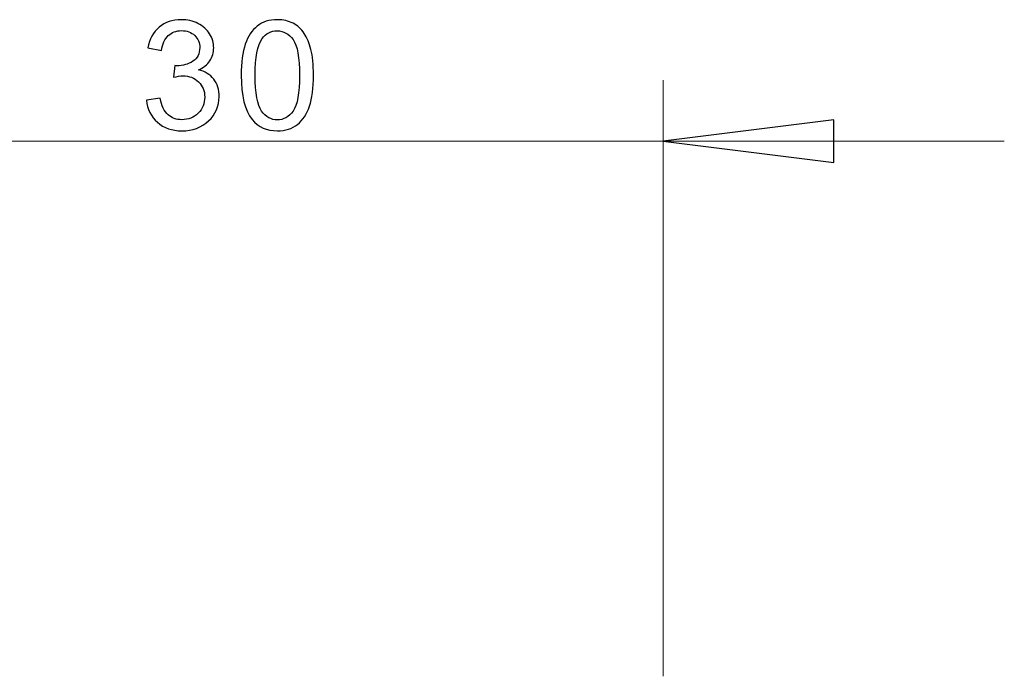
# Model space of a CAD drawing. Header units: millimetres. Extents: x -420 to 420, y -297 to 297.
# Tile 83 of 203: x -18 to 15, y -45 to -23. Entities that reach past the tile are written whole.
import ezdxf

# ---------------------------------------------------------------- set-up
doc = ezdxf.new("R2010")
doc.units = ezdxf.units.MM
doc.header["$MEASUREMENT"] = 0
doc.layers.add('layer 1', color=7, linetype='Continuous')

msp = doc.modelspace()

# ---------------------------------------------------------------- linework, layer by layer
at = {"layer": 'layer 1'}
for points, knots in [([(-13.6268, -25.6342), (-13.6268, -25.6342), (-13.179, -25.5743), (-13.179, -25.5743), (-13.179, -25.5743), (-13.1273, -25.8239), (-13.0407, -26.0036), (-12.9178, -26.1135), (-12.9178, -26.1135), (-12.7948, -26.2233), (-12.6438, -26.2782), (-12.4649, -26.2782), (-12.4649, -26.2782), (-12.2529, -26.2782), (-12.0739, -26.2066), (-11.9297, -26.0635), (-11.9297, -26.0635), (-11.7856, -25.9204), (-11.7134, -25.7432), (-11.7134, -25.5319), (-11.7134, -25.5319), (-11.7134, -25.3305), (-11.7805, -25.1641), (-11.9154, -25.0327), (-11.9154, -25.0327), (-12.0493, -24.9021), (-12.2197, -24.8363), (-12.4276, -24.8363), (-12.4276, -24.8363), (-12.5124, -24.8363), (-12.6176, -24.853), (-12.7439, -24.8854), (-12.7439, -24.8854), (-12.7439, -24.8854), (-12.6938, -24.501), (-12.6938, -24.501), (-12.6938, -24.501), (-12.6642, -24.5044), (-12.6396, -24.506), (-12.6218, -24.506), (-12.6218, -24.506), (-12.4301, -24.506), (-12.2588, -24.4569), (-12.1053, -24.3596), (-12.1053, -24.3596), (-11.9527, -24.2623), (-11.8763, -24.1125), (-11.8763, -23.9103), (-11.8763, -23.9103), (-11.8763, -23.7497), (-11.9323, -23.6166), (-12.0434, -23.511), (-12.0434, -23.511), (-12.1545, -23.4053), (-12.2978, -23.3529), (-12.4734, -23.3529), (-12.4734, -23.3529), (-12.6481, -23.3529), (-12.7931, -23.407), (-12.9093, -23.5151), (-12.9093, -23.5151), (-13.0254, -23.6233), (-13.1002, -23.7855), (-13.1332, -24.0018), (-13.1332, -24.0018), (-13.1332, -24.0018), (-13.581, -23.922), (-13.581, -23.922), (-13.581, -23.922), (-13.5259, -23.6274), (-13.4021, -23.3986), (-13.2078, -23.2364), (-13.2078, -23.2364), (-13.0144, -23.0742), (-12.7727, -22.9935), (-12.4844, -22.9935), (-12.4844, -22.9935), (-12.2859, -22.9935), (-12.1027, -23.0351), (-11.9356, -23.1191), (-11.9356, -23.1191), (-11.7678, -23.2023), (-11.6397, -23.3163), (-11.5514, -23.4602), (-11.5514, -23.4602), (-11.4625, -23.605), (-11.4183, -23.7581), (-11.4183, -23.9203), (-11.4183, -23.9203), (-11.4183, -24.0742), (-11.4607, -24.214), (-11.5447, -24.3405), (-11.5447, -24.3405), (-11.6295, -24.4669), (-11.755, -24.5676), (-11.9205, -24.6425), (-11.9205, -24.6425), (-11.705, -24.6907), (-11.5379, -24.7922), (-11.4183, -24.9462), (-11.4183, -24.9462), (-11.2996, -25.0992), (-11.2402, -25.2923), (-11.2402, -25.5227), (-11.2402, -25.5227), (-11.2402, -25.8347), (-11.3564, -26.1001), (-11.5879, -26.3173), (-11.5879, -26.3173), (-11.8204, -26.5344), (-12.1137, -26.6426), (-12.4683, -26.6426), (-12.4683, -26.6426), (-12.788, -26.6426), (-13.0535, -26.5486), (-13.2647, -26.3614), (-13.2647, -26.3614), (-13.4767, -26.1742), (-13.5971, -25.9321), (-13.6268, -25.6342)], [0, 0, 0, 0, 0.0322581, 0.0322581, 0.0322581, 0.0322581, 0.0645161, 0.0645161, 0.0645161, 0.0645161, 0.0967742, 0.0967742, 0.0967742, 0.0967742, 0.1290323, 0.1290323, 0.1290323, 0.1290323, 0.1612903, 0.1612903, 0.1612903, 0.1612903, 0.1935484, 0.1935484, 0.1935484, 0.1935484, 0.2258065, 0.2258065, 0.2258065, 0.2258065, 0.2580645, 0.2580645, 0.2580645, 0.2580645, 0.2903226, 0.2903226, 0.2903226, 0.2903226, 0.3225806, 0.3225806, 0.3225806, 0.3225806, 0.3548387, 0.3548387, 0.3548387, 0.3548387, 0.3870968, 0.3870968, 0.3870968, 0.3870968, 0.4193548, 0.4193548, 0.4193548, 0.4193548, 0.4516129, 0.4516129, 0.4516129, 0.4516129, 0.483871, 0.483871, 0.483871, 0.483871, 0.516129, 0.516129, 0.516129, 0.516129, 0.5483871, 0.5483871, 0.5483871, 0.5483871, 0.5806452, 0.5806452, 0.5806452, 0.5806452, 0.6129032, 0.6129032, 0.6129032, 0.6129032, 0.6451613, 0.6451613, 0.6451613, 0.6451613, 0.6774194, 0.6774194, 0.6774194, 0.6774194, 0.7096774, 0.7096774, 0.7096774, 0.7096774, 0.7419355, 0.7419355, 0.7419355, 0.7419355, 0.7741935, 0.7741935, 0.7741935, 0.7741935, 0.8064516, 0.8064516, 0.8064516, 0.8064516, 0.8387097, 0.8387097, 0.8387097, 0.8387097, 0.8709677, 0.8709677, 0.8709677, 0.8709677, 0.9032258, 0.9032258, 0.9032258, 0.9032258, 0.9354839, 0.9354839, 0.9354839, 0.9354839, 1, 1, 1, 1]), ([(-10.5138, -24.8189), (-10.5138, -24.397), (-10.4698, -24.0559), (-10.3815, -23.798), (-10.3815, -23.798), (-10.2925, -23.5392), (-10.161, -23.3404), (-9.9863, -23.2015), (-9.9863, -23.2015), (-9.8125, -23.0625), (-9.5928, -22.9935), (-9.3282, -22.9935), (-9.3282, -22.9935), (-9.1331, -22.9935), (-8.9618, -23.0317), (-8.8134, -23.1091), (-8.8134, -23.1091), (-8.6658, -23.1865), (-8.5437, -23.298), (-8.4487, -23.4436), (-8.4487, -23.4436), (-8.3537, -23.5883), (-8.2791, -23.7655), (-8.2248, -23.9744), (-8.2248, -23.9744), (-8.1697, -24.1832), (-8.1426, -24.4653), (-8.1426, -24.8189), (-8.1426, -24.8189), (-8.1426, -25.2382), (-8.1866, -25.5776), (-8.274, -25.8356), (-8.274, -25.8356), (-8.3613, -26.0943), (-8.4928, -26.2932), (-8.6676, -26.4329), (-8.6676, -26.4329), (-8.8414, -26.5727), (-9.0619, -26.6426), (-9.3282, -26.6426), (-9.3282, -26.6426), (-9.6785, -26.6426), (-9.9541, -26.5203), (-10.1543, -26.2749), (-10.1543, -26.2749), (-10.3943, -25.9753), (-10.5138, -25.4903), (-10.5138, -24.8189)], [0, 0, 0, 0, 0.0769231, 0.0769231, 0.0769231, 0.0769231, 0.1538462, 0.1538462, 0.1538462, 0.1538462, 0.2307692, 0.2307692, 0.2307692, 0.2307692, 0.3076923, 0.3076923, 0.3076923, 0.3076923, 0.3846154, 0.3846154, 0.3846154, 0.3846154, 0.4615385, 0.4615385, 0.4615385, 0.4615385, 0.5384615, 0.5384615, 0.5384615, 0.5384615, 0.6153846, 0.6153846, 0.6153846, 0.6153846, 0.6923077, 0.6923077, 0.6923077, 0.6923077, 0.7692308, 0.7692308, 0.7692308, 0.7692308, 0.8461538, 0.8461538, 0.8461538, 0.8461538, 1, 1, 1, 1]), ([(-10.0559, -24.8205), (-10.0559, -25.4087), (-9.9863, -25.7998), (-9.8464, -25.9928), (-9.8464, -25.9928), (-9.7065, -26.1867), (-9.5334, -26.2832), (-9.3282, -26.2832), (-9.3282, -26.2832), (-9.123, -26.2832), (-8.9499, -26.1858), (-8.81, -25.992), (-8.81, -25.992), (-8.6701, -25.7973), (-8.6005, -25.4071), (-8.6005, -24.8205), (-8.6005, -24.8205), (-8.6005, -24.2323), (-8.6701, -23.8413), (-8.81, -23.6482), (-8.81, -23.6482), (-8.9491, -23.4544), (-9.1238, -23.3579), (-9.3333, -23.3579), (-9.3333, -23.3579), (-9.5385, -23.3579), (-9.703, -23.4436), (-9.8261, -23.6141), (-9.8261, -23.6141), (-9.9796, -23.8313), (-10.0559, -24.234), (-10.0559, -24.8205)], [0, 0, 0, 0, 0.1111111, 0.1111111, 0.1111111, 0.1111111, 0.2222222, 0.2222222, 0.2222222, 0.2222222, 0.3333333, 0.3333333, 0.3333333, 0.3333333, 0.4444444, 0.4444444, 0.4444444, 0.4444444, 0.5555556, 0.5555556, 0.5555556, 0.5555556, 0.6666667, 0.6666667, 0.6666667, 0.6666667, 0.7777778, 0.7777778, 0.7777778, 0.7777778, 1, 1, 1, 1]), ([(8.9443, -26.277), (8.9443, -26.277), (8.9443, -27.677), (8.9443, -27.677), (8.9443, -27.677), (8.9443, -27.677), (3.3442, -26.977), (3.3442, -26.977), (3.3442, -26.977), (3.3442, -26.977), (8.9443, -26.277), (8.9443, -26.277)], [0, 0, 0, 0, 0.25, 0.25, 0.25, 0.25, 0.5, 0.5, 0.5, 0.5, 1, 1, 1, 1])]:
    msp.add_open_spline(points, degree=3, knots=knots, dxfattribs=at)
at = {"layer": 'layer 1', "lineweight": 9}
for points in [[(3.3442, -44.5513), (3.3442, -44.5513), (3.3442, -24.977), (3.3442, -24.977)], [(-26.6564, -26.977), (-26.6564, -26.977), (3.3442, -26.977), (3.3442, -26.977)], [(3.3442, -26.977), (3.3442, -26.977), (3.3442, -26.977), (3.3442, -26.977)], [(3.3442, -26.977), (3.3442, -26.977), (14.5444, -26.977), (14.5444, -26.977)]]:
    msp.add_open_spline(points, degree=3, dxfattribs=at)
msp.add_open_spline([(8.9443, -26.277), (8.9443, -26.277), (8.9443, -27.677), (8.9443, -27.677), (8.9443, -27.677), (8.9443, -27.677), (3.3442, -26.977), (3.3442, -26.977)], degree=3, knots=[0, 0, 0, 0, 0.3333333, 0.3333333, 0.3333333, 0.3333333, 1, 1, 1, 1], dxfattribs=at)
at = {"layer": 'layer 1'}
msp.add_open_spline([(3.3442, -26.977), (3.3442, -26.977), (3.3442, -26.977), (3.3442, -26.977)], degree=3, dxfattribs=at)

doc.saveas('drawing.dxf')
